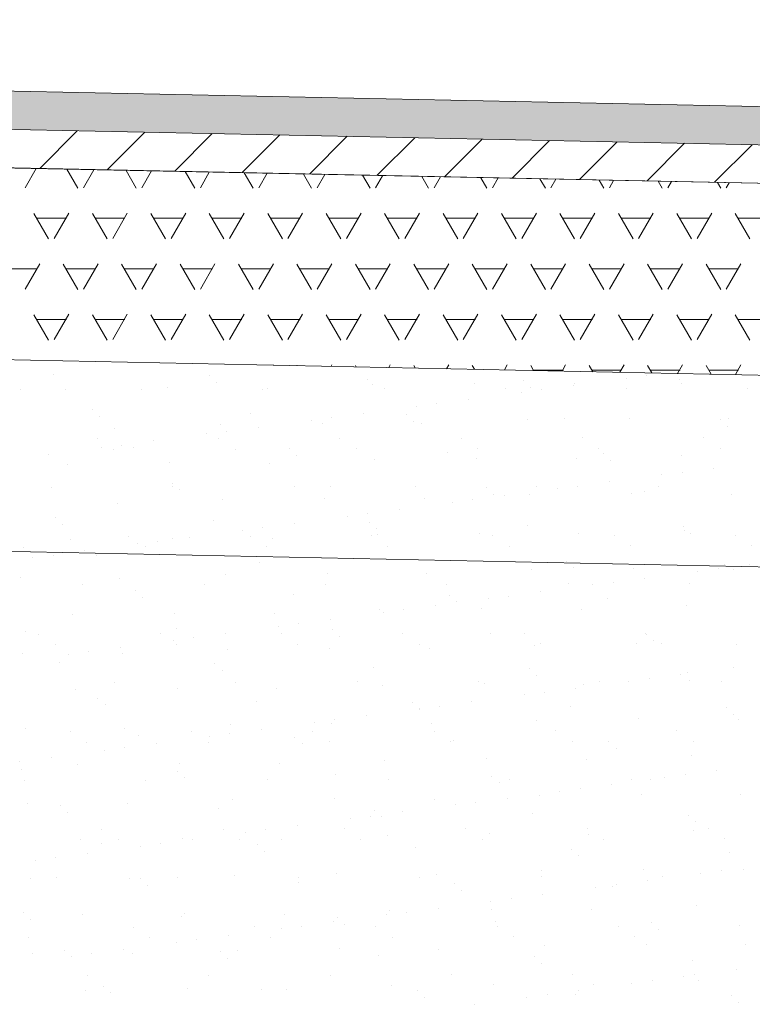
# Model space of a CAD drawing. Header units: metres. Extents: x 561538 to 562530, y 6580867 to 6581188.
# Tile 73 of 78: x 562511.844 to 562512.8, y 6580883.187 to 6580884.47. Entities that reach past the tile are written whole.
import ezdxf

# ---------------------------------------------------------------- set-up
doc = ezdxf.new("R2010")
doc.units = ezdxf.units.M
doc.layers.add('KLM_hatch-soidutee-asfalt-tyyp2', color=253, linetype='Continuous', lineweight=9)
doc.layers.add('KLM_lõige', color=7, linetype='Continuous', lineweight=9)

msp = doc.modelspace()

# ---------------------------------------------------------------- hatches: boundary and pattern name
at = {"layer": 'KLM_hatch-soidutee-asfalt-tyyp2'}
msp.add_hatch(color=253, dxfattribs=at).paths.add_polyline_path([(562507.3211, 6580884.4705), (562507.3211, 6580884.4205), (562513.4211, 6580884.2948), (562513.4211, 6580884.3448)])

# ---------------------------------------------------------------- linework, layer by layer
at = {"layer": 'KLM_hatch-soidutee-asfalt-tyyp2', "color": 253}
for p, q in [((562513.4211, 6580884.3448), (562507.3211, 6580884.4705)), ((562507.3211, 6580884.4205), (562513.4211, 6580884.2948)), ((562513.4201, 6580884.2948), (562507.3211, 6580884.4205)), ((562507.3211, 6580884.3705), (562513.4191, 6580884.2448)), ((562511.8704, 6580884.2767), (562511.9194, 6580884.3257)), ((562511.9584, 6580884.2749), (562512.0074, 6580884.3239)), ((562512.0464, 6580884.2731), (562512.0954, 6580884.3221)), ((562512.1344, 6580884.2713), (562512.1834, 6580884.3203)), ((562512.2224, 6580884.2695), (562512.2714, 6580884.3185)), ((562512.3104, 6580884.2677), (562512.3594, 6580884.3167)), ((562512.3983, 6580884.2658), (562512.4473, 6580884.3148)), ((562512.4863, 6580884.264), (562512.5353, 6580884.313)), ((562512.5743, 6580884.2622), (562512.6233, 6580884.3112)), ((562512.6623, 6580884.2604), (562512.7113, 6580884.3094)), ((562512.7503, 6580884.2586), (562512.7993, 6580884.3076))]:
    msp.add_line(p, q, dxfattribs=at)
at = {"layer": 'KLM_lõige'}
for p, q in [((562507.3211, 6580884.4705), (562513.4211, 6580884.3448)), ((562507.3201, 6580884.4205), (562513.4201, 6580884.2948)), ((562507.319, 6580884.3705), (562513.4191, 6580884.2448)), ((562507.5065, 6580884.1166), (562513.4139, 6580883.9949)), ((562513.4212, 6580883.9947), (562507.5065, 6580884.1166)), ((562511.8887, 6580884.0082), (562511.8887, 6580884.0082)), ((562512.092, 6580884.0065), (562512.092, 6580884.0065)), ((562512.6613, 6580884.0062), (562512.6613, 6580884.0062)), ((562512.1014, 6580883.9979), (562512.1014, 6580883.9979)), ((562512.2983, 6580884.002), (562512.2983, 6580884.002)), ((562512.3041, 6580883.9951), (562512.3041, 6580883.9951)), ((562512.4371, 6580883.9968), (562512.4371, 6580883.9968)), ((562512.5015, 6580884.0002), (562512.5015, 6580884.0002)), ((562512.5659, 6580883.9936), (562512.5659, 6580883.9936)), ((562512.5671, 6580883.9961), (562512.5671, 6580883.9961)), ((562512.6349, 6580884.0027), (562512.6349, 6580884.0027)), ((562512.7043, 6580884.0011), (562512.7043, 6580884.0011)), ((562512.7078, 6580883.9958), (562512.7078, 6580883.9958)), ((562511.8447, 6580883.9885), (562511.8447, 6580883.9885)), ((562511.904, 6580883.989), (562511.904, 6580883.989)), ((562512.0029, 6580883.9888), (562512.0029, 6580883.9888)), ((562512.037, 6580883.9907), (562512.037, 6580883.9907)), ((562512.1611, 6580883.9891), (562512.1611, 6580883.9891)), ((562512.1669, 6580883.9901), (562512.1669, 6580883.9901)), ((562512.3193, 6580883.9894), (562512.3193, 6580883.9894)), ((562512.4775, 6580883.9897), (562512.4775, 6580883.9897)), ((562512.4981, 6580883.9847), (562512.4981, 6580883.9847)), ((562512.5109, 6580883.9917), (562512.5109, 6580883.9917)), ((562512.5246, 6580883.9882), (562512.5246, 6580883.9882)), ((562512.6357, 6580883.99), (562512.6357, 6580883.99)), ((562512.7939, 6580883.9903), (562512.7939, 6580883.9903)), ((562512.3614, 6580883.9667), (562512.3614, 6580883.9667)), ((562512.3878, 6580883.9702), (562512.3878, 6580883.9702)), ((562512.4291, 6580883.9756), (562512.4291, 6580883.9756)), ((562511.9393, 6580883.9619), (562511.9393, 6580883.9619)), ((562512.1456, 6580883.9574), (562512.1456, 6580883.9574)), ((562512.2924, 6580883.9576), (562512.2924, 6580883.9576)), ((562512.3488, 6580883.9557), (562512.3488, 6580883.9557)), ((562511.9486, 6580883.9533), (562511.9486, 6580883.9533)), ((562512.1057, 6580883.9431), (562512.1057, 6580883.9431)), ((562512.2246, 6580883.9487), (562512.2246, 6580883.9487)), ((562512.2386, 6580883.9448), (562512.2386, 6580883.9448)), ((562512.2511, 6580883.9521), (562512.2511, 6580883.9521)), ((562512.3582, 6580883.9471), (562512.3582, 6580883.9471)), ((562512.3686, 6580883.9442), (562512.3686, 6580883.9442)), ((562512.5058, 6580883.9491), (562512.5058, 6580883.9491)), ((562512.5551, 6580883.9512), (562512.5551, 6580883.9512)), ((562512.6388, 6580883.9508), (562512.6388, 6580883.9508)), ((562512.7584, 6580883.9494), (562512.7584, 6580883.9494)), ((562512.7677, 6580883.9408), (562512.7677, 6580883.9408)), ((562512.7687, 6580883.9502), (562512.7687, 6580883.9502)), ((562511.9685, 6580883.9382), (562511.9685, 6580883.9382)), ((562512.0879, 6580883.9307), (562512.0879, 6580883.9307)), ((562512.1143, 6580883.9341), (562512.1143, 6580883.9341)), ((562512.1556, 6580883.9396), (562512.1556, 6580883.9396)), ((562511.9454, 6580883.9244), (562511.9454, 6580883.9244)), ((562511.9776, 6580883.9161), (562511.9776, 6580883.9161)), ((562512.0189, 6580883.9216), (562512.0189, 6580883.9216)), ((562512.1036, 6580883.9247), (562512.1036, 6580883.9247)), ((562512.2618, 6580883.925), (562512.2618, 6580883.925)), ((562512.42, 6580883.9253), (562512.42, 6580883.9253)), ((562512.5782, 6580883.9256), (562512.5782, 6580883.9256)), ((562512.7364, 6580883.9258), (562512.7364, 6580883.9258)), ((562511.8822, 6580883.9036), (562511.8822, 6580883.9036)), ((562511.9512, 6580883.9127), (562511.9512, 6580883.9127)), ((562511.9668, 6580883.9108), (562511.9668, 6580883.9108)), ((562511.9928, 6580883.9128), (562511.9928, 6580883.9128)), ((562512.125, 6580883.911), (562512.125, 6580883.911)), ((562512.1961, 6580883.9111), (562512.1961, 6580883.9111)), ((562512.2055, 6580883.9025), (562512.2055, 6580883.9025)), ((562512.2832, 6580883.9113), (562512.2832, 6580883.9113)), ((562512.4024, 6580883.9066), (562512.4024, 6580883.9066)), ((562512.4414, 6580883.9116), (562512.4414, 6580883.9116)), ((562512.5996, 6580883.9119), (562512.5996, 6580883.9119)), ((562512.6057, 6580883.9048), (562512.6057, 6580883.9048)), ((562512.7075, 6580883.9032), (562512.7075, 6580883.9032)), ((562512.7578, 6580883.9122), (562512.7578, 6580883.9122)), ((562511.9072, 6580883.8912), (562511.9072, 6580883.8912)), ((562512.0402, 6580883.8929), (562512.0402, 6580883.8929)), ((562512.1701, 6580883.8922), (562512.1701, 6580883.8922)), ((562512.3073, 6580883.8972), (562512.3073, 6580883.8972)), ((562512.4403, 6580883.8989), (562512.4403, 6580883.8989)), ((562512.5703, 6580883.8983), (562512.5703, 6580883.8983)), ((562512.615, 6580883.8963), (562512.615, 6580883.8963)), ((562512.6817, 6580883.8773), (562512.6817, 6580883.8773)), ((562512.7081, 6580883.8808), (562512.7081, 6580883.8808)), ((562512.7494, 6580883.8862), (562512.7494, 6580883.8862)), ((562507.4895, 6580883.8669), (562513.4088, 6580883.7449)), ((562512.0434, 6580883.8665), (562512.0434, 6580883.8665)), ((562512.6127, 6580883.8682), (562512.6127, 6580883.8682)), ((562511.8857, 6580883.8613), (562511.8857, 6580883.8613)), ((562512.0439, 6580883.8616), (562512.0439, 6580883.8616)), ((562512.0528, 6580883.8579), (562512.0528, 6580883.8579)), ((562512.2021, 6580883.8619), (562512.2021, 6580883.8619)), ((562512.2497, 6580883.862), (562512.2497, 6580883.862)), ((562512.3603, 6580883.8622), (562512.3603, 6580883.8622)), ((562512.4529, 6580883.8603), (562512.4529, 6580883.8603)), ((562512.4623, 6580883.8517), (562512.4623, 6580883.8517)), ((562512.509, 6580883.8513), (562512.509, 6580883.8513)), ((562512.5185, 6580883.8625), (562512.5185, 6580883.8625)), ((562512.545, 6580883.8593), (562512.545, 6580883.8593)), ((562512.5714, 6580883.8628), (562512.5714, 6580883.8628)), ((562512.642, 6580883.8529), (562512.642, 6580883.8529)), ((562512.6592, 6580883.8558), (562512.6592, 6580883.8558)), ((562512.6767, 6580883.8628), (562512.6767, 6580883.8628)), ((562512.7719, 6580883.8523), (562512.7719, 6580883.8523)), ((562511.9717, 6580883.8403), (562511.9717, 6580883.8403)), ((562512.1089, 6580883.8452), (562512.1089, 6580883.8452)), ((562512.2418, 6580883.8469), (562512.2418, 6580883.8469)), ((562512.3718, 6580883.8463), (562512.3718, 6580883.8463)), ((562512.4082, 6580883.8413), (562512.4082, 6580883.8413)), ((562512.4347, 6580883.8448), (562512.4347, 6580883.8448)), ((562512.476, 6580883.8502), (562512.476, 6580883.8502)), ((562512.2979, 6580883.8268), (562512.2979, 6580883.8268)), ((562512.3392, 6580883.8322), (562512.3392, 6580883.8322)), ((562511.8907, 6580883.8219), (562511.8907, 6580883.8219)), ((562511.9001, 6580883.8133), (562511.9001, 6580883.8133)), ((562512.097, 6580883.8174), (562512.097, 6580883.8174)), ((562512.2025, 6580883.8142), (562512.2025, 6580883.8142)), ((562512.2715, 6580883.8233), (562512.2715, 6580883.8233)), ((562512.3002, 6580883.8157), (562512.3002, 6580883.8157)), ((562512.1347, 6580883.8053), (562512.1347, 6580883.8053)), ((562512.1612, 6580883.8088), (562512.1612, 6580883.8088)), ((562512.3096, 6580883.8071), (562512.3096, 6580883.8071)), ((562512.4435, 6580883.801), (562512.4435, 6580883.801)), ((562512.5065, 6580883.8112), (562512.5065, 6580883.8112)), ((562512.5735, 6580883.8004), (562512.5735, 6580883.8004)), ((562512.7098, 6580883.8094), (562512.7098, 6580883.8094)), ((562512.7107, 6580883.8053), (562512.7107, 6580883.8053)), ((562512.7191, 6580883.8008), (562512.7191, 6580883.8008)), ((562511.9104, 6580883.7933), (562511.9104, 6580883.7933)), ((562511.9864, 6580883.7972), (562511.9864, 6580883.7972)), ((562511.998, 6580883.7873), (562511.998, 6580883.7873)), ((562512.0244, 6580883.7908), (562512.0244, 6580883.7908)), ((562512.0434, 6580883.795), (562512.0434, 6580883.795)), ((562512.0657, 6580883.7962), (562512.0657, 6580883.7962)), ((562512.1446, 6580883.7975), (562512.1446, 6580883.7975)), ((562512.1733, 6580883.7944), (562512.1733, 6580883.7944)), ((562512.3028, 6580883.7978), (562512.3028, 6580883.7978)), ((562512.3105, 6580883.7993), (562512.3105, 6580883.7993)), ((562512.461, 6580883.7981), (562512.461, 6580883.7981)), ((562512.6192, 6580883.7983), (562512.6192, 6580883.7983)), ((562512.7774, 6580883.7986), (562512.7774, 6580883.7986)), ((562511.8496, 6580883.7833), (562511.8496, 6580883.7833)), ((562511.929, 6580883.7782), (562511.929, 6580883.7782)), ((562512.0078, 6580883.7836), (562512.0078, 6580883.7836)), ((562512.166, 6580883.7838), (562512.166, 6580883.7838)), ((562512.3242, 6580883.7841), (562512.3242, 6580883.7841)), ((562512.4824, 6580883.7844), (562512.4824, 6580883.7844)), ((562512.6406, 6580883.7847), (562512.6406, 6580883.7847)), ((562512.7988, 6580883.785), (562512.7988, 6580883.785)), ((562511.8613, 6580883.7693), (562511.8613, 6580883.7693)), ((562511.8877, 6580883.7728), (562511.8877, 6580883.7728)), ((562511.9442, 6580883.7728), (562511.9442, 6580883.7728)), ((562512.1475, 6580883.7711), (562512.1475, 6580883.7711)), ((562512.1569, 6580883.7625), (562512.1569, 6580883.7625)), ((562512.3538, 6580883.7666), (562512.3538, 6580883.7666)), ((562512.5571, 6580883.7648), (562512.5571, 6580883.7648)), ((562512.245, 6580883.749), (562512.245, 6580883.749)), ((562512.375, 6580883.7484), (562512.375, 6580883.7484)), ((562512.5122, 6580883.7534), (562512.5122, 6580883.7534)), ((562512.5664, 6580883.7563), (562512.5664, 6580883.7563)), ((562512.6452, 6580883.7551), (562512.6452, 6580883.7551)), ((562512.7285, 6580883.752), (562512.7285, 6580883.752)), ((562512.755, 6580883.7554), (562512.755, 6580883.7554)), ((562512.7633, 6580883.7604), (562512.7633, 6580883.7604)), ((562512.7751, 6580883.7544), (562512.7751, 6580883.7544)), ((562512.7963, 6580883.7609), (562512.7963, 6580883.7609)), ((562511.8449, 6580883.743), (562511.8449, 6580883.743)), ((562511.9749, 6580883.7424), (562511.9749, 6580883.7424)), ((562512.1121, 6580883.7474), (562512.1121, 6580883.7474)), ((562512.6182, 6580883.7374), (562512.6182, 6580883.7374)), ((562512.6595, 6580883.7429), (562512.6595, 6580883.7429)), ((562512.7177, 6580883.7356), (562512.7177, 6580883.7356)), ((562511.9267, 6580883.7341), (562511.9267, 6580883.7341)), ((562511.9948, 6580883.7265), (562511.9948, 6580883.7265)), ((562512.0849, 6580883.7344), (562512.0849, 6580883.7344)), ((562512.2431, 6580883.7347), (562512.2431, 6580883.7347)), ((562512.4013, 6580883.735), (562512.4013, 6580883.735)), ((562512.5228, 6580883.7249), (562512.5228, 6580883.7249)), ((562512.5595, 6580883.7353), (562512.5595, 6580883.7353)), ((562512.5918, 6580883.7339), (562512.5918, 6580883.7339)), ((562512.0042, 6580883.7179), (562512.0042, 6580883.7179)), ((562512.2011, 6580883.722), (562512.2011, 6580883.722)), ((562512.4044, 6580883.7203), (562512.4044, 6580883.7203)), ((562512.4137, 6580883.7117), (562512.4137, 6580883.7117)), ((562512.4551, 6580883.7159), (562512.4551, 6580883.7159)), ((562512.4815, 6580883.7194), (562512.4815, 6580883.7194)), ((562512.6106, 6580883.7158), (562512.6106, 6580883.7158)), ((562512.0466, 6580883.6971), (562512.0466, 6580883.6971)), ((562512.3137, 6580883.7014), (562512.3137, 6580883.7014)), ((562512.3183, 6580883.6979), (562512.3183, 6580883.6979)), ((562512.3448, 6580883.7014), (562512.3448, 6580883.7014)), ((562512.3861, 6580883.7069), (562512.3861, 6580883.7069)), ((562512.4467, 6580883.7031), (562512.4467, 6580883.7031)), ((562512.5767, 6580883.7025), (562512.5767, 6580883.7025)), ((562512.7139, 6580883.7074), (562512.7139, 6580883.7074)), ((562511.9136, 6580883.6954), (562511.9136, 6580883.6954)), ((562512.1765, 6580883.6965), (562512.1765, 6580883.6965)), ((562512.2493, 6580883.6889), (562512.2493, 6580883.6889)), ((562511.8515, 6580883.6733), (562511.8515, 6580883.6733)), ((562512.0484, 6580883.6774), (562512.0484, 6580883.6774)), ((562512.1816, 6580883.6799), (562512.1816, 6580883.6799)), ((562512.208, 6580883.6834), (562512.208, 6580883.6834)), ((562512.2516, 6580883.6757), (562512.2516, 6580883.6757)), ((562511.8692, 6580883.6697), (562511.8692, 6580883.6697)), ((562512.0274, 6580883.67), (562512.0274, 6580883.67)), ((562512.0448, 6580883.6619), (562512.0448, 6580883.6619)), ((562512.0713, 6580883.6654), (562512.0713, 6580883.6654)), ((562512.1126, 6580883.6709), (562512.1126, 6580883.6709)), ((562512.1856, 6580883.6703), (562512.1856, 6580883.6703)), ((562512.261, 6580883.6671), (562512.261, 6580883.6671)), ((562512.3438, 6580883.6706), (562512.3438, 6580883.6706)), ((562512.4579, 6580883.6712), (562512.4579, 6580883.6712)), ((562512.502, 6580883.6709), (562512.502, 6580883.6709)), ((562512.6602, 6580883.6711), (562512.6602, 6580883.6711)), ((562512.6612, 6580883.6694), (562512.6612, 6580883.6694)), ((562512.6706, 6580883.6609), (562512.6706, 6580883.6609)), ((562511.8907, 6580883.6561), (562511.8907, 6580883.6561)), ((562511.9345, 6580883.6474), (562511.9345, 6580883.6474)), ((562511.9758, 6580883.6529), (562511.9758, 6580883.6529)), ((562512.0489, 6580883.6563), (562512.0489, 6580883.6563)), ((562512.1153, 6580883.6495), (562512.1153, 6580883.6495)), ((562512.2071, 6580883.6566), (562512.2071, 6580883.6566)), ((562512.2482, 6580883.6512), (562512.2482, 6580883.6512)), ((562512.3652, 6580883.6569), (562512.3652, 6580883.6569)), ((562512.3782, 6580883.6505), (562512.3782, 6580883.6505)), ((562512.5154, 6580883.6555), (562512.5154, 6580883.6555)), ((562512.5234, 6580883.6572), (562512.5234, 6580883.6572)), ((562512.6484, 6580883.6572), (562512.6484, 6580883.6572)), ((562512.6816, 6580883.6575), (562512.6816, 6580883.6575)), ((562512.7783, 6580883.6566), (562512.7783, 6580883.6566)), ((562511.8481, 6580883.6451), (562511.8481, 6580883.6451)), ((562511.9081, 6580883.6439), (562511.9081, 6580883.6439)), ((562511.9781, 6580883.6445), (562511.9781, 6580883.6445)), ((562511.8957, 6580883.6328), (562511.8957, 6580883.6328)), ((562512.0989, 6580883.6311), (562512.0989, 6580883.6311)), ((562512.1083, 6580883.6225), (562512.1083, 6580883.6225)), ((562512.3052, 6580883.6266), (562512.3052, 6580883.6266)), ((562512.5085, 6580883.6248), (562512.5085, 6580883.6248)), ((562512.7147, 6580883.6204), (562512.7147, 6580883.6204)), ((562512.7754, 6580883.6266), (562512.7754, 6580883.6266)), ((562512.126, 6580883.6072), (562512.126, 6580883.6072)), ((562512.2842, 6580883.6075), (562512.2842, 6580883.6075)), ((562512.4424, 6580883.6078), (562512.4424, 6580883.6078)), ((562512.5178, 6580883.6163), (562512.5178, 6580883.6163)), ((562512.6006, 6580883.6081), (562512.6006, 6580883.6081)), ((562512.6386, 6580883.6086), (562512.6386, 6580883.6086)), ((562512.6651, 6580883.6121), (562512.6651, 6580883.6121)), ((562512.7064, 6580883.6175), (562512.7064, 6580883.6175)), ((562512.7171, 6580883.6096), (562512.7171, 6580883.6096)), ((562512.7588, 6580883.6084), (562512.7588, 6580883.6084)), ((562511.9168, 6580883.5975), (562511.9168, 6580883.5975)), ((562511.9678, 6580883.6069), (562511.9678, 6580883.6069)), ((562512.0498, 6580883.5992), (562512.0498, 6580883.5992)), ((562512.1797, 6580883.5986), (562512.1797, 6580883.5986)), ((562512.3169, 6580883.6035), (562512.3169, 6580883.6035)), ((562512.4499, 6580883.6052), (562512.4499, 6580883.6052)), ((562512.5696, 6580883.5995), (562512.5696, 6580883.5995)), ((562512.5799, 6580883.6046), (562512.5799, 6580883.6046)), ((562511.9462, 6580883.5865), (562511.9462, 6580883.5865)), ((562512.1525, 6580883.582), (562512.1525, 6580883.582)), ((562512.5019, 6580883.5906), (562512.5019, 6580883.5906)), ((562512.5283, 6580883.5941), (562512.5283, 6580883.5941)), ((562511.9556, 6580883.5779), (562511.9556, 6580883.5779)), ((562512.3558, 6580883.5803), (562512.3558, 6580883.5803)), ((562512.3651, 6580883.5717), (562512.3651, 6580883.5717)), ((562512.3652, 6580883.5726), (562512.3652, 6580883.5726)), ((562512.3916, 6580883.5761), (562512.3916, 6580883.5761)), ((562512.4329, 6580883.5815), (562512.4329, 6580883.5815)), ((562512.562, 6580883.5758), (562512.562, 6580883.5758)), ((562512.7653, 6580883.574), (562512.7653, 6580883.574)), ((562512.2549, 6580883.5581), (562512.2549, 6580883.5581)), ((562512.2962, 6580883.5635), (562512.2962, 6580883.5635)), ((562512.5186, 6580883.5576), (562512.5186, 6580883.5576)), ((562512.6516, 6580883.5593), (562512.6516, 6580883.5593)), ((562512.7747, 6580883.5654), (562512.7747, 6580883.5654)), ((562512.7815, 6580883.5587), (562512.7815, 6580883.5587)), ((562511.8513, 6580883.5473), (562511.8513, 6580883.5473)), ((562511.9813, 6580883.5466), (562511.9813, 6580883.5466)), ((562512.1185, 6580883.5516), (562512.1185, 6580883.5516)), ((562512.1594, 6580883.5455), (562512.1594, 6580883.5455)), ((562512.2267, 6580883.5431), (562512.2267, 6580883.5431)), ((562512.2284, 6580883.5546), (562512.2284, 6580883.5546)), ((562512.2514, 6580883.5533), (562512.2514, 6580883.5533)), ((562512.3814, 6580883.5527), (562512.3814, 6580883.5527)), ((562512.3849, 6580883.5434), (562512.3849, 6580883.5434)), ((562512.5431, 6580883.5436), (562512.5431, 6580883.5436)), ((562512.7013, 6580883.5439), (562512.7013, 6580883.5439)), ((562511.9103, 6580883.5425), (562511.9103, 6580883.5425)), ((562511.9998, 6580883.5374), (562511.9998, 6580883.5374)), ((562512.0685, 6580883.5428), (562512.0685, 6580883.5428)), ((562512.0917, 6580883.5366), (562512.0917, 6580883.5366)), ((562512.1181, 6580883.5401), (562512.1181, 6580883.5401)), ((562512.2031, 6580883.5357), (562512.2031, 6580883.5357)), ((562512.4093, 6580883.5312), (562512.4093, 6580883.5312)), ((562512.7227, 6580883.5303), (562512.7227, 6580883.5303)), ((562511.9317, 6580883.5288), (562511.9317, 6580883.5288)), ((562511.9549, 6580883.5186), (562511.9549, 6580883.5186)), ((562511.9814, 6580883.5221), (562511.9814, 6580883.5221)), ((562512.0227, 6580883.5275), (562512.0227, 6580883.5275)), ((562512.0899, 6580883.5291), (562512.0899, 6580883.5291)), ((562512.2124, 6580883.5271), (562512.2124, 6580883.5271)), ((562512.2481, 6580883.5294), (562512.2481, 6580883.5294)), ((562512.4063, 6580883.5297), (562512.4063, 6580883.5297)), ((562512.5645, 6580883.53), (562512.5645, 6580883.53)), ((562512.6126, 6580883.5294), (562512.6126, 6580883.5294)), ((562512.622, 6580883.5209), (562512.622, 6580883.5209)), ((562511.8859, 6580883.5095), (562511.8859, 6580883.5095)), ((562512.3201, 6580883.5057), (562512.3201, 6580883.5057)), ((562512.4531, 6580883.5073), (562512.4531, 6580883.5073)), ((562512.5831, 6580883.5067), (562512.5831, 6580883.5067)), ((562512.7203, 6580883.5117), (562512.7203, 6580883.5117)), ((562511.8446, 6580883.5041), (562511.8446, 6580883.5041)), ((562511.8471, 6580883.4928), (562511.8471, 6580883.4928)), ((562511.92, 6580883.4996), (562511.92, 6580883.4996)), ((562512.053, 6580883.5013), (562512.053, 6580883.5013)), ((562512.1829, 6580883.5007), (562512.1829, 6580883.5007)), ((562512.7532, 6580883.4921), (562512.7532, 6580883.4921)), ((562511.8506, 6580883.4794), (562511.8506, 6580883.4794)), ((562512.0088, 6580883.4797), (562512.0088, 6580883.4797)), ((562512.0503, 6580883.4911), (562512.0503, 6580883.4911)), ((562512.0597, 6580883.4825), (562512.0597, 6580883.4825)), ((562512.167, 6580883.48), (562512.167, 6580883.48)), ((562512.2566, 6580883.4866), (562512.2566, 6580883.4866)), ((562512.3252, 6580883.4803), (562512.3252, 6580883.4803)), ((562512.4599, 6580883.4849), (562512.4599, 6580883.4849)), ((562512.4834, 6580883.4806), (562512.4834, 6580883.4806)), ((562512.6416, 6580883.4809), (562512.6416, 6580883.4809)), ((562512.6662, 6580883.4804), (562512.6662, 6580883.4804)), ((562512.6855, 6580883.4832), (562512.6855, 6580883.4832)), ((562512.7119, 6580883.4867), (562512.7119, 6580883.4867)), ((562512.4693, 6580883.4763), (562512.4693, 6580883.4763)), ((562512.5752, 6580883.4687), (562512.5752, 6580883.4687)), ((562512.6165, 6580883.4741), (562512.6165, 6580883.4741)), ((562512.1217, 6580883.4537), (562512.1217, 6580883.4537)), ((562512.2546, 6580883.4554), (562512.2546, 6580883.4554)), ((562512.3846, 6580883.4548), (562512.3846, 6580883.4548)), ((562512.4797, 6580883.4561), (562512.4797, 6580883.4561)), ((562512.5218, 6580883.4597), (562512.5218, 6580883.4597)), ((562512.5487, 6580883.4652), (562512.5487, 6580883.4652)), ((562512.6548, 6580883.4614), (562512.6548, 6580883.4614)), ((562512.7847, 6580883.4608), (562512.7847, 6580883.4608)), ((562511.8545, 6580883.4494), (562511.8545, 6580883.4494)), ((562511.8976, 6580883.4465), (562511.8976, 6580883.4465)), ((562511.9845, 6580883.4488), (562511.9845, 6580883.4488)), ((562512.1039, 6580883.442), (562512.1039, 6580883.442)), ((562512.412, 6580883.4472), (562512.412, 6580883.4472)), ((562512.4384, 6580883.4507), (562512.4384, 6580883.4507)), ((562511.907, 6580883.4379), (562511.907, 6580883.4379)), ((562512.2752, 6580883.4292), (562512.2752, 6580883.4292)), ((562512.3017, 6580883.4327), (562512.3017, 6580883.4327)), ((562512.3072, 6580883.4403), (562512.3072, 6580883.4403)), ((562512.3165, 6580883.4317), (562512.3165, 6580883.4317)), ((562512.343, 6580883.4381), (562512.343, 6580883.4381)), ((562512.5134, 6580883.4358), (562512.5134, 6580883.4358)), ((562512.7167, 6580883.434), (562512.7167, 6580883.434)), ((562511.9513, 6580883.4153), (562511.9513, 6580883.4153)), ((562512.1095, 6580883.4156), (562512.1095, 6580883.4156)), ((562512.2062, 6580883.4201), (562512.2062, 6580883.4201)), ((562512.2677, 6580883.4159), (562512.2677, 6580883.4159)), ((562512.4259, 6580883.4161), (562512.4259, 6580883.4161)), ((562512.5841, 6580883.4164), (562512.5841, 6580883.4164)), ((562512.7261, 6580883.4254), (562512.7261, 6580883.4254)), ((562512.7423, 6580883.4167), (562512.7423, 6580883.4167)), ((562512.0562, 6580883.4035), (562512.0562, 6580883.4035)), ((562512.0695, 6580883.4021), (562512.0695, 6580883.4021)), ((562512.1309, 6580883.4019), (562512.1309, 6580883.4019)), ((562512.1385, 6580883.4112), (562512.1385, 6580883.4112)), ((562512.1649, 6580883.4147), (562512.1649, 6580883.4147)), ((562512.1861, 6580883.4028), (562512.1861, 6580883.4028)), ((562512.2891, 6580883.4022), (562512.2891, 6580883.4022)), ((562512.3233, 6580883.4078), (562512.3233, 6580883.4078)), ((562512.4473, 6580883.4025), (562512.4473, 6580883.4025)), ((562512.4563, 6580883.4095), (562512.4563, 6580883.4095)), ((562512.5863, 6580883.4088), (562512.5863, 6580883.4088)), ((562512.6055, 6580883.4028), (562512.6055, 6580883.4028)), ((562512.7235, 6580883.4138), (562512.7235, 6580883.4138)), ((562512.7637, 6580883.4031), (562512.7637, 6580883.4031)), ((562511.9232, 6580883.4018), (562511.9232, 6580883.4018)), ((562511.9512, 6580883.3974), (562511.9512, 6580883.3974)), ((562511.9727, 6580883.4016), (562511.9727, 6580883.4016)), ((562512.0018, 6580883.3932), (562512.0018, 6580883.3932)), ((562512.0282, 6580883.3967), (562512.0282, 6580883.3967)), ((562512.1545, 6580883.3957), (562512.1545, 6580883.3957)), ((562512.3607, 6580883.3912), (562512.3607, 6580883.3912)), ((562512.564, 6580883.3894), (562512.564, 6580883.3894)), ((562511.8915, 6580883.3787), (562511.8915, 6580883.3787)), ((562511.9328, 6580883.3841), (562511.9328, 6580883.3841)), ((562512.1638, 6580883.3871), (562512.1638, 6580883.3871)), ((562512.5734, 6580883.3809), (562512.5734, 6580883.3809)), ((562512.7703, 6580883.385), (562512.7703, 6580883.385)), ((562511.865, 6580883.3752), (562511.865, 6580883.3752)), ((562512.658, 6580883.3635), (562512.658, 6580883.3635)), ((562511.8577, 6580883.3515), (562511.8577, 6580883.3515)), ((562511.8916, 6580883.3522), (562511.8916, 6580883.3522)), ((562511.9877, 6580883.3509), (562511.9877, 6580883.3509)), ((562512.0018, 6580883.3511), (562512.0018, 6580883.3511)), ((562512.0498, 6580883.3525), (562512.0498, 6580883.3525)), ((562512.1249, 6580883.3558), (562512.1249, 6580883.3558)), ((562512.208, 6580883.3528), (562512.208, 6580883.3528)), ((562512.2578, 6580883.3575), (562512.2578, 6580883.3575)), ((562512.3662, 6580883.3531), (562512.3662, 6580883.3531)), ((562512.3878, 6580883.3569), (562512.3878, 6580883.3569)), ((562512.5244, 6580883.3534), (562512.5244, 6580883.3534)), ((562512.525, 6580883.3618), (562512.525, 6580883.3618)), ((562512.6826, 6580883.3537), (562512.6826, 6580883.3537)), ((562512.7323, 6580883.3579), (562512.7323, 6580883.3579)), ((562512.7588, 6580883.3613), (562512.7588, 6580883.3613)), ((562512.7879, 6580883.3629), (562512.7879, 6580883.3629)), ((562512.0111, 6580883.3425), (562512.0111, 6580883.3425)), ((562512.208, 6580883.3466), (562512.208, 6580883.3466)), ((562512.4113, 6580883.3449), (562512.4113, 6580883.3449)), ((562512.5956, 6580883.3399), (562512.5956, 6580883.3399)), ((562512.6176, 6580883.3404), (562512.6176, 6580883.3404)), ((562512.622, 6580883.3433), (562512.622, 6580883.3433)), ((562512.6633, 6580883.3488), (562512.6633, 6580883.3488)), ((562512.4207, 6580883.3363), (562512.4207, 6580883.3363)), ((562512.4853, 6580883.3253), (562512.4853, 6580883.3253)), ((562512.5266, 6580883.3308), (562512.5266, 6580883.3308)), ((562512.3898, 6580883.3128), (562512.3898, 6580883.3128)), ((562512.4588, 6580883.3219), (562512.4588, 6580883.3219)), ((562512.7267, 6580883.3159), (562512.7267, 6580883.3159)), ((562511.849, 6580883.3065), (562511.849, 6580883.3065)), ((562511.9264, 6580883.3039), (562511.9264, 6580883.3039)), ((562512.0553, 6580883.302), (562512.0553, 6580883.302)), ((562512.0594, 6580883.3056), (562512.0594, 6580883.3056)), ((562512.1893, 6580883.3049), (562512.1893, 6580883.3049)), ((562512.2586, 6580883.3003), (562512.2586, 6580883.3003)), ((562512.3221, 6580883.3039), (562512.3221, 6580883.3039)), ((562512.3265, 6580883.3099), (562512.3265, 6580883.3099)), ((562512.3485, 6580883.3073), (562512.3485, 6580883.3073)), ((562512.4595, 6580883.3116), (562512.4595, 6580883.3116)), ((562512.5895, 6580883.311), (562512.5895, 6580883.311)), ((562511.8584, 6580883.2979), (562511.8584, 6580883.2979)), ((562511.9923, 6580883.2881), (562511.9923, 6580883.2881)), ((562512.1505, 6580883.2884), (562512.1505, 6580883.2884)), ((562512.2118, 6580883.2893), (562512.2118, 6580883.2893)), ((562512.2531, 6580883.2948), (562512.2531, 6580883.2948)), ((562512.2679, 6580883.2917), (562512.2679, 6580883.2917)), ((562512.3087, 6580883.2887), (562512.3087, 6580883.2887)), ((562512.4649, 6580883.2958), (562512.4649, 6580883.2958)), ((562512.4669, 6580883.2889), (562512.4669, 6580883.2889)), ((562512.6251, 6580883.2892), (562512.6251, 6580883.2892)), ((562512.6681, 6580883.294), (562512.6681, 6580883.294)), ((562512.7833, 6580883.2895), (562512.7833, 6580883.2895)), ((562511.8555, 6580883.2741), (562511.8555, 6580883.2741)), ((562512.0137, 6580883.2744), (562512.0137, 6580883.2744)), ((562512.1163, 6580883.2768), (562512.1163, 6580883.2768)), ((562512.1719, 6580883.2747), (562512.1719, 6580883.2747)), ((562512.1853, 6580883.2859), (562512.1853, 6580883.2859)), ((562512.3301, 6580883.275), (562512.3301, 6580883.275)), ((562512.4883, 6580883.2753), (562512.4883, 6580883.2753)), ((562512.6465, 6580883.2756), (562512.6465, 6580883.2756)), ((562512.6775, 6580883.2855), (562512.6775, 6580883.2855)), ((562512.0486, 6580883.2678), (562512.0486, 6580883.2678)), ((562512.075, 6580883.2713), (562512.075, 6580883.2713)), ((562512.5282, 6580883.264), (562512.5282, 6580883.264)), ((562512.6612, 6580883.2657), (562512.6612, 6580883.2657)), ((562512.7911, 6580883.265), (562512.7911, 6580883.265)), ((562511.8609, 6580883.2536), (562511.8609, 6580883.2536)), ((562511.9026, 6580883.2574), (562511.9026, 6580883.2574)), ((562511.9119, 6580883.2498), (562511.9119, 6580883.2498)), ((562511.9383, 6580883.2533), (562511.9383, 6580883.2533)), ((562511.9796, 6580883.2588), (562511.9796, 6580883.2588)), ((562511.9909, 6580883.253), (562511.9909, 6580883.253)), ((562512.1059, 6580883.2557), (562512.1059, 6580883.2557)), ((562512.1281, 6580883.2579), (562512.1281, 6580883.2579)), ((562512.261, 6580883.2596), (562512.261, 6580883.2596)), ((562512.3121, 6580883.2512), (562512.3121, 6580883.2512)), ((562512.391, 6580883.259), (562512.391, 6580883.259)), ((562512.5154, 6580883.2494), (562512.5154, 6580883.2494)), ((562512.1152, 6580883.2471), (562512.1152, 6580883.2471)), ((562512.5248, 6580883.2409), (562512.5248, 6580883.2409)), ((562512.7217, 6580883.245), (562512.7217, 6580883.245)), ((562511.9327, 6580883.225), (562511.9327, 6580883.225)), ((562512.0909, 6580883.2253), (562512.0909, 6580883.2253)), ((562512.2491, 6580883.2256), (562512.2491, 6580883.2256)), ((562512.4073, 6580883.2259), (562512.4073, 6580883.2259)), ((562512.5655, 6580883.2262), (562512.5655, 6580883.2262)), ((562512.7101, 6580883.2234), (562512.7101, 6580883.2234)), ((562512.7236, 6580883.2264), (562512.7236, 6580883.2264)), ((562512.7791, 6580883.2325), (562512.7791, 6580883.2325)), ((562511.9532, 6580883.2111), (562511.9532, 6580883.2111)), ((562512.3297, 6580883.212), (562512.3297, 6580883.212)), ((562512.4627, 6580883.2137), (562512.4627, 6580883.2137)), ((562512.5927, 6580883.2131), (562512.5927, 6580883.2131)), ((562512.6424, 6580883.2145), (562512.6424, 6580883.2145)), ((562512.6688, 6580883.218), (562512.6688, 6580883.218)), ((562512.7299, 6580883.218), (562512.7299, 6580883.218)), ((562511.9296, 6580883.206), (562511.9296, 6580883.206)), ((562511.9625, 6580883.2025), (562511.9625, 6580883.2025)), ((562512.0626, 6580883.2077), (562512.0626, 6580883.2077)), ((562512.1594, 6580883.2066), (562512.1594, 6580883.2066)), ((562512.1925, 6580883.2071), (562512.1925, 6580883.2071)), ((562512.3627, 6580883.2049), (562512.3627, 6580883.2049)), ((562512.5321, 6580883.2), (562512.5321, 6580883.2)), ((562512.569, 6580883.2004), (562512.569, 6580883.2004)), ((562512.5734, 6580883.2054), (562512.5734, 6580883.2054)), ((562512.7723, 6580883.1986), (562512.7723, 6580883.1986)), ((562512.3721, 6580883.1963), (562512.3721, 6580883.1963)), ((562512.4367, 6580883.1874), (562512.4367, 6580883.1874)), ((562512.5057, 6580883.1965), (562512.5057, 6580883.1965)), ((562512.7816, 6580883.19), (562512.7816, 6580883.19))]:
    msp.add_line(p, q, dxfattribs=at)
at = {"layer": 'KLM_lõige', "color": 7}
for p, q in [((562513.4191, 6580884.2448), (562507.3211, 6580884.3689)), ((562511.8512, 6580884.2515), (562511.8656, 6580884.2764)), ((562511.9201, 6580884.2509), (562511.9058, 6580884.2756)), ((562511.9274, 6580884.2515), (562511.9409, 6580884.2749)), ((562511.9963, 6580884.2509), (562511.9829, 6580884.274)), ((562512.0036, 6580884.2515), (562512.0162, 6580884.2734)), ((562512.0725, 6580884.2509), (562512.06, 6580884.2725)), ((562512.0798, 6580884.2515), (562512.0915, 6580884.2718)), ((562512.1487, 6580884.2509), (562512.1371, 6580884.2709)), ((562512.156, 6580884.2515), (562512.1668, 6580884.2703)), ((562512.2249, 6580884.2509), (562512.2142, 6580884.2693)), ((562512.2322, 6580884.2515), (562512.2422, 6580884.2688)), ((562512.3011, 6580884.2509), (562512.2913, 6580884.2678)), ((562512.3084, 6580884.2515), (562512.3175, 6580884.2672)), ((562512.3773, 6580884.2509), (562512.3684, 6580884.2662)), ((562512.3846, 6580884.2515), (562512.3928, 6580884.2657)), ((562512.4535, 6580884.2509), (562512.4455, 6580884.2646)), ((562512.4608, 6580884.2515), (562512.4681, 6580884.2642)), ((562512.5297, 6580884.2509), (562512.5226, 6580884.2631)), ((562512.537, 6580884.2515), (562512.5434, 6580884.2626)), ((562512.6059, 6580884.2509), (562512.5997, 6580884.2615)), ((562512.6132, 6580884.2515), (562512.6187, 6580884.2611)), ((562512.6821, 6580884.2509), (562512.6768, 6580884.2599)), ((562512.6894, 6580884.2515), (562512.694, 6580884.2596)), ((562512.7583, 6580884.2509), (562512.754, 6580884.2583)), ((562512.7656, 6580884.2515), (562512.7694, 6580884.258)), ((562511.882, 6580884.1849), (562511.8629, 6580884.2179)), ((562511.8671, 6580884.2119), (562511.9052, 6580884.2119)), ((562511.8893, 6580884.1855), (562511.9084, 6580884.2185)), ((562511.9582, 6580884.1849), (562511.9391, 6580884.2179)), ((562511.9433, 6580884.2119), (562511.9814, 6580884.2119)), ((562511.9655, 6580884.1855), (562511.9846, 6580884.2185)), ((562512.0344, 6580884.1849), (562512.0153, 6580884.2179)), ((562512.0195, 6580884.2119), (562512.0576, 6580884.2119)), ((562512.0417, 6580884.1855), (562512.0608, 6580884.2185)), ((562512.1106, 6580884.1849), (562512.0915, 6580884.2179)), ((562512.0957, 6580884.2119), (562512.1338, 6580884.2119)), ((562512.1179, 6580884.1855), (562512.137, 6580884.2185)), ((562512.1868, 6580884.1849), (562512.1677, 6580884.2179)), ((562512.1719, 6580884.2119), (562512.21, 6580884.2119)), ((562512.1941, 6580884.1855), (562512.2132, 6580884.2185)), ((562512.263, 6580884.1849), (562512.2439, 6580884.2179)), ((562512.2481, 6580884.2119), (562512.2862, 6580884.2119)), ((562512.2703, 6580884.1855), (562512.2894, 6580884.2185)), ((562512.3392, 6580884.1849), (562512.3201, 6580884.2179)), ((562512.3243, 6580884.2119), (562512.3624, 6580884.2119)), ((562512.3465, 6580884.1855), (562512.3656, 6580884.2185)), ((562512.4154, 6580884.1849), (562512.3963, 6580884.2179)), ((562512.4005, 6580884.2119), (562512.4386, 6580884.2119)), ((562512.4227, 6580884.1855), (562512.4418, 6580884.2185)), ((562512.4916, 6580884.1849), (562512.4725, 6580884.2179)), ((562512.4767, 6580884.2119), (562512.5148, 6580884.2119)), ((562512.4989, 6580884.1855), (562512.518, 6580884.2185)), ((562512.5678, 6580884.1849), (562512.5487, 6580884.2179)), ((562512.5529, 6580884.2119), (562512.591, 6580884.2119)), ((562512.5751, 6580884.1855), (562512.5942, 6580884.2185)), ((562512.644, 6580884.1849), (562512.6249, 6580884.2179)), ((562512.6291, 6580884.2119), (562512.6672, 6580884.2119)), ((562512.6513, 6580884.1855), (562512.6704, 6580884.2185)), ((562512.7202, 6580884.1849), (562512.7011, 6580884.2179)), ((562512.7053, 6580884.2119), (562512.7434, 6580884.2119)), ((562512.7275, 6580884.1855), (562512.7466, 6580884.2185)), ((562512.7964, 6580884.1849), (562512.7773, 6580884.2179)), ((562512.7815, 6580884.2119), (562512.8196, 6580884.2119)), ((562511.8512, 6580884.1195), (562511.8703, 6580884.1525)), ((562511.9201, 6580884.1189), (562511.901, 6580884.1519)), ((562511.9274, 6580884.1195), (562511.9465, 6580884.1525)), ((562511.9963, 6580884.1189), (562511.9772, 6580884.1519)), ((562512.0036, 6580884.1195), (562512.0227, 6580884.1525)), ((562512.0725, 6580884.1189), (562512.0534, 6580884.1519)), ((562512.0798, 6580884.1195), (562512.0989, 6580884.1525)), ((562512.1487, 6580884.1189), (562512.1296, 6580884.1519)), ((562512.156, 6580884.1195), (562512.1751, 6580884.1525)), ((562512.2249, 6580884.1189), (562512.2058, 6580884.1519)), ((562512.2322, 6580884.1195), (562512.2513, 6580884.1525)), ((562512.3011, 6580884.1189), (562512.282, 6580884.1519)), ((562512.3084, 6580884.1195), (562512.3275, 6580884.1525)), ((562512.3773, 6580884.1189), (562512.3582, 6580884.1519)), ((562512.3846, 6580884.1195), (562512.4037, 6580884.1525)), ((562512.4535, 6580884.1189), (562512.4344, 6580884.1519)), ((562512.4608, 6580884.1195), (562512.4799, 6580884.1525)), ((562512.5297, 6580884.1189), (562512.5106, 6580884.1519)), ((562512.537, 6580884.1195), (562512.5561, 6580884.1525)), ((562512.6059, 6580884.1189), (562512.5868, 6580884.1519)), ((562512.6132, 6580884.1195), (562512.6323, 6580884.1525)), ((562512.6821, 6580884.1189), (562512.663, 6580884.1519)), ((562512.6894, 6580884.1195), (562512.7085, 6580884.1525)), ((562512.7583, 6580884.1189), (562512.7392, 6580884.1519)), ((562512.7656, 6580884.1195), (562512.7847, 6580884.1525)), ((562511.829, 6580884.1459), (562511.8671, 6580884.1459)), ((562511.9052, 6580884.1459), (562511.9433, 6580884.1459)), ((562511.9814, 6580884.1459), (562512.0195, 6580884.1459)), ((562512.0576, 6580884.1459), (562512.0957, 6580884.1459)), ((562512.1338, 6580884.1459), (562512.1719, 6580884.1459)), ((562512.21, 6580884.1459), (562512.2481, 6580884.1459)), ((562512.2862, 6580884.1459), (562512.3243, 6580884.1459)), ((562512.3624, 6580884.1459), (562512.4005, 6580884.1459)), ((562512.4386, 6580884.1459), (562512.4767, 6580884.1459)), ((562512.5148, 6580884.1459), (562512.5529, 6580884.1459)), ((562512.591, 6580884.1459), (562512.6291, 6580884.1459)), ((562512.6672, 6580884.1459), (562512.7053, 6580884.1459)), ((562512.7434, 6580884.1459), (562512.7815, 6580884.1459)), ((562507.5065, 6580884.1166), (562513.4212, 6580883.9947)), ((562511.882, 6580884.0529), (562511.8629, 6580884.0859)), ((562511.8893, 6580884.0536), (562511.9084, 6580884.0866)), ((562511.9582, 6580884.0529), (562511.9391, 6580884.0859)), ((562511.9655, 6580884.0536), (562511.9846, 6580884.0866)), ((562512.0344, 6580884.0529), (562512.0153, 6580884.0859)), ((562512.0417, 6580884.0536), (562512.0608, 6580884.0866)), ((562512.1106, 6580884.0529), (562512.0915, 6580884.0859)), ((562512.1179, 6580884.0536), (562512.137, 6580884.0866)), ((562512.1868, 6580884.0529), (562512.1677, 6580884.0859)), ((562512.1941, 6580884.0536), (562512.2132, 6580884.0866)), ((562512.263, 6580884.0529), (562512.2439, 6580884.0859)), ((562512.2703, 6580884.0536), (562512.2894, 6580884.0866)), ((562512.3392, 6580884.0529), (562512.3201, 6580884.0859)), ((562512.3465, 6580884.0536), (562512.3656, 6580884.0866)), ((562512.4154, 6580884.0529), (562512.3963, 6580884.0859)), ((562512.4227, 6580884.0536), (562512.4418, 6580884.0866)), ((562512.4916, 6580884.0529), (562512.4725, 6580884.0859)), ((562512.4989, 6580884.0536), (562512.518, 6580884.0866)), ((562512.5678, 6580884.0529), (562512.5487, 6580884.0859)), ((562512.5751, 6580884.0536), (562512.5942, 6580884.0866)), ((562512.644, 6580884.0529), (562512.6249, 6580884.0859)), ((562512.6513, 6580884.0536), (562512.6704, 6580884.0866)), ((562512.7202, 6580884.0529), (562512.7011, 6580884.0859)), ((562512.7275, 6580884.0536), (562512.7466, 6580884.0866)), ((562512.7964, 6580884.0529), (562512.7773, 6580884.0859)), ((562511.8671, 6580884.0799), (562511.9052, 6580884.0799)), ((562511.9433, 6580884.0799), (562511.9814, 6580884.0799)), ((562512.0195, 6580884.0799), (562512.0576, 6580884.0799)), ((562512.0957, 6580884.0799), (562512.1338, 6580884.0799)), ((562512.1719, 6580884.0799), (562512.21, 6580884.0799)), ((562512.2481, 6580884.0799), (562512.2862, 6580884.0799)), ((562512.3243, 6580884.0799), (562512.3624, 6580884.0799)), ((562512.4005, 6580884.0799), (562512.4386, 6580884.0799)), ((562512.4767, 6580884.0799), (562512.5148, 6580884.0799)), ((562512.5529, 6580884.0799), (562512.591, 6580884.0799)), ((562512.6291, 6580884.0799), (562512.6672, 6580884.0799)), ((562512.7053, 6580884.0799), (562512.7434, 6580884.0799)), ((562512.7815, 6580884.0799), (562512.8196, 6580884.0799)), ((562512.175, 6580884.0204), (562512.1751, 6580884.0206)), ((562512.2059, 6580884.0198), (562512.2058, 6580884.0199)), ((562512.2503, 6580884.0188), (562512.2513, 6580884.0206)), ((562512.283, 6580884.0182), (562512.282, 6580884.0199)), ((562512.3256, 6580884.0173), (562512.3275, 6580884.0206)), ((562512.3601, 6580884.0166), (562512.3582, 6580884.0199)), ((562512.4009, 6580884.0157), (562512.4037, 6580884.0206)), ((562512.4373, 6580884.015), (562512.4344, 6580884.0199)), ((562512.4762, 6580884.0142), (562512.4799, 6580884.0206)), ((562512.5144, 6580884.0134), (562512.5106, 6580884.0199)), ((562512.5515, 6580884.0126), (562512.5561, 6580884.0206)), ((562512.5915, 6580884.0118), (562512.5868, 6580884.0199)), ((562512.6268, 6580884.0111), (562512.6323, 6580884.0206)), ((562512.6686, 6580884.0102), (562512.663, 6580884.0199)), ((562512.7021, 6580884.0095), (562512.7085, 6580884.0206)), ((562512.7457, 6580884.0086), (562512.7392, 6580884.0199)), ((562512.7774, 6580884.008), (562512.7847, 6580884.0206)), ((562512.5148, 6580884.0139), (562512.5529, 6580884.0139)), ((562512.591, 6580884.0139), (562512.6291, 6580884.0139)), ((562512.6672, 6580884.0139), (562512.7053, 6580884.0139)), ((562512.7434, 6580884.0139), (562512.7815, 6580884.0139))]:
    msp.add_line(p, q, dxfattribs=at)

doc.saveas('drawing.dxf')
